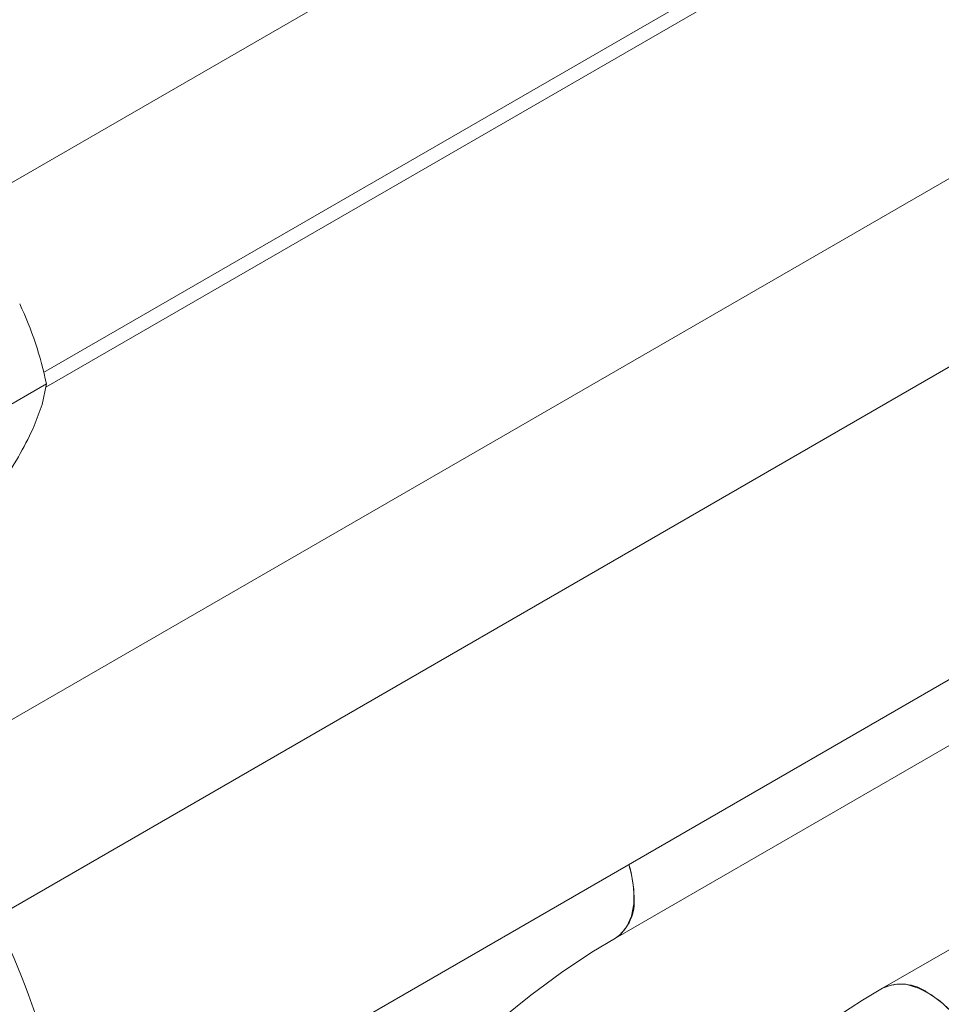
# Model space of a CAD drawing. Header units: millimetres. Extents: x 450 to 25135, y 150 to 17673.
# Tile 218 of 256: x 10959 to 11061, y 11992 to 12101. Entities that reach past the tile are written whole.
import ezdxf

# ---------------------------------------------------------------- set-up
doc = ezdxf.new("R2010")
doc.units = ezdxf.units.MM
doc.linetypes.add('SLD-Continua', pattern=[0])
doc.layers.add('COTAS', color=1, linetype='SLD-Continua')

msp = doc.modelspace()

# ---------------------------------------------------------------- linework, layer by layer
at = {"color": 7, "linetype": 'SLD-Continua', "lineweight": 18, "ltscale": 30}
for p, q in [((11427.67, 12353.55), (10951.63, 12078.74)), ((10961.89, 12061.57), (11437.67, 12336.23)), ((11389.81, 12306.84), (10962.14, 12059.95)), ((10952.58, 12019.79), (11404.81, 12280.86)), ((11437.89, 12279.08), (10956.52, 12001.19)), ((10964.91, 11971.4), (11452.89, 12253.1)), ((11025.24, 11998.92), (11398.07, 12214.15)), ((11427.67, 12208.61), (11054.84, 11993.39))]:
    msp.add_line(p, q, dxfattribs=at)
at = {"color": 7, "linetype": 'SLD-Continua', "lineweight": 18, "ltscale": 30, "flags": 128}
for points in [[(11026.73, 12007.08), (11027.03, 12005.97), (11027.28, 12004.3), (11027.28, 12002.74), (11027.03, 12001.37), (11026.53, 12000.21), (11025.8, 11999.33), (11025.25, 11998.93)], [(10966.61, 11897.36), (10966.63, 11899.4), (10966.84, 11903.42), (10967.25, 11907.57), (10967.87, 11911.83), (10968.69, 11916.2), (10969.72, 11920.64), (10970.95, 11925.14), (10972.38, 11929.68), (10974.01, 11934.24), (10975.83, 11938.81), (10977.83, 11943.35), (10980, 11947.86), (10982.35, 11952.32), (10984.85, 11956.69), (10987.5, 11960.98), (10990.28, 11965.15), (10993.19, 11969.2), (10996.21, 11973.09), (10999.33, 11976.83), (11002.53, 11980.39), (11005.8, 11983.77), (11009.13, 11986.94), (11012.49, 11989.89), (11015.88, 11992.62), (11019.27, 11995.11), (11022.65, 11997.36), (11025.24, 11998.92)], [(11054.84, 11993.39), (11052.63, 11992.07), (11048.51, 11989.4), (11044.44, 11986.49), (11040.43, 11983.35), (11036.49, 11979.97), (11032.62, 11976.39), (11028.85, 11972.6), (11025.18, 11968.63), (11021.62, 11964.48), (11018.18, 11960.16), (11014.86, 11955.7), (11011.69, 11951.1), (11008.67, 11946.39), (11005.8, 11941.56), (11003.1, 11936.64), (11000.58, 11931.65), (10998.23, 11926.59), (10996.08, 11921.48), (10994.12, 11916.34), (10992.36, 11911.17), (10990.81, 11906.01), (10989.48, 11900.85), (10988.36, 11895.72), (10987.48, 11890.63), (10986.82, 11885.59), (10986.4, 11880.63), (10986.21, 11875.74), (10986.2, 11874.5)], [(11066.91, 11980.64), (11066.79, 11982.26), (11066.41, 11983.97), (11065.79, 11985.71), (11064.96, 11987.41), (11063.94, 11989.01), (11062.78, 11990.46), (11061.51, 11991.7), (11060.18, 11992.69), (11058.84, 11993.39), (11057.53, 11993.78), (11056.31, 11993.84), (11055.21, 11993.57), (11054.84, 11993.39)], [(11059.84, 11992.89), (11061.18, 11991.97), (11062.47, 11990.79), (11063.67, 11989.39), (11064.72, 11987.82), (11065.6, 11986.14), (11066.28, 11984.4), (11066.72, 11982.68), (11066.91, 11981.04), (11066.84, 11979.52), (11066.53, 11978.2), (11065.97, 11977.11), (11065.19, 11976.29), (11064.85, 11976.07)]]:
    msp.add_lwpolyline(points, dxfattribs=at)
at = {"color": 7, "linetype": 'SLD-Continua', "lineweight": 18, "ltscale": 900}
for centre, radius, start, end in [((11014.66, 12003.28), 12.66, 0.9959, 17.4813), ((11022.39, 12002.97), 4.95, 305.1831, 6.1291), ((10886.38, 11965.4), 78.73, 1.3179, 26.5657), ((11056.92, 11988.89), 4.95, 53.877, 114.7875)]:
    msp.add_arc(centre, radius, start, end, dxfattribs=at)
at = {"layer": 'COTAS', "linetype": 'SLD-Continua', "lineweight": 18, "ltscale": 30}
msp.add_line((10962.22, 12060.32), (10951.44, 12054.1), dxfattribs=at)
at = {"layer": 'COTAS', "linetype": 'SLD-Continua', "lineweight": 18, "ltscale": 30, "flags": 128}
msp.add_lwpolyline([(10962.22, 12060.32), (10961.73, 12058.03), (10960.73, 12055.38)], dxfattribs=at)
at = {"layer": 'COTAS', "linetype": 'SLD-Continua', "lineweight": 18, "ltscale": 900}
for centre, radius, start, end in [((10922.88, 12052.08), 40.19, 11.8259, 25.1785), ((10923.14, 12072.91), 41.48, 325.2473, 334.9904)]:
    msp.add_arc(centre, radius, start, end, dxfattribs=at)

doc.saveas('drawing.dxf')
